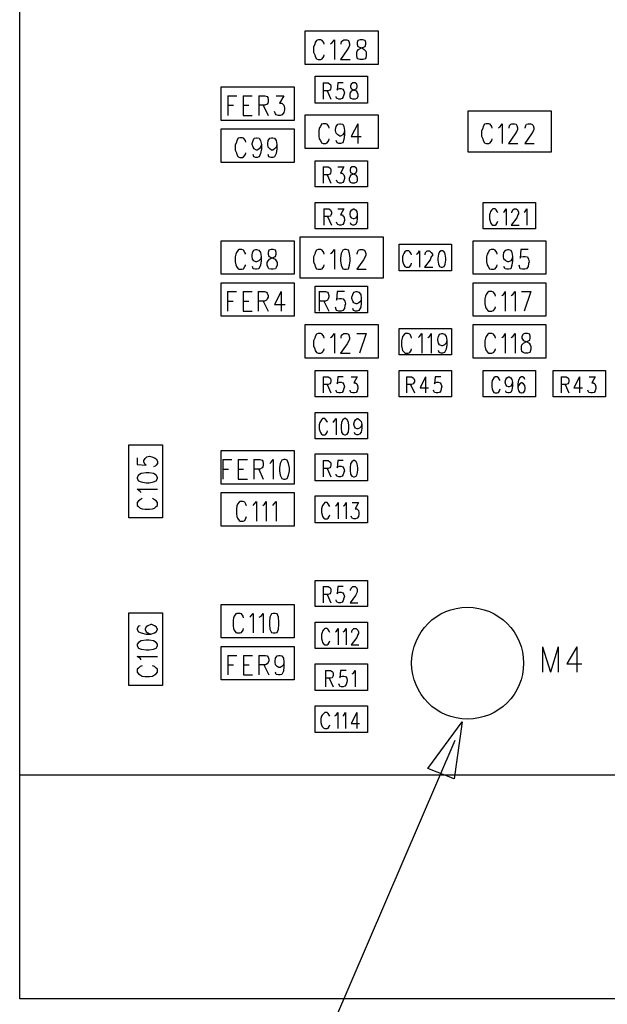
# Model space of a CAD drawing. Extents: x 11.9 to 28.1, y 10.8 to 21.2.
# Tile 2 of 23: x 14.6 to 15.6, y 14.3 to 16. Entities that reach past the tile are written whole.
import ezdxf

# ---------------------------------------------------------------- set-up
doc = ezdxf.new("R2010")
doc.units = 0
doc.header["$MEASUREMENT"] = 0
doc.layers.add('LAYNR1', color=2, linetype='Continuous')

msp = doc.modelspace()

# ---------------------------------------------------------------- linework, layer by layer
at = {"layer": 'LAYNR1', "color": 7}
for points in [[(14.582, 14.285), (14.582, 19.685)], [(15.092, 16.015), (15.222, 16.015)], [(15.092, 15.955), (15.092, 16.015)], [(15.222, 16.015), (15.222, 15.955)], [(15.112, 15.998), (15.11, 15.994)], [(15.115, 15.999), (15.112, 15.998)], [(15.12, 15.999), (15.115, 15.999)], [(15.122, 15.998), (15.12, 15.999)], [(15.125, 15.994), (15.122, 15.998)], [(15.14, 15.994), (15.144, 15.999)], [(15.144, 15.999), (15.144, 15.964)], [(15.156, 15.992), (15.157, 15.996)], [(15.157, 15.996), (15.159, 15.998)], [(15.159, 15.998), (15.161, 15.999)], [(15.161, 15.999), (15.166, 15.999)], [(15.166, 15.999), (15.169, 15.998)], [(15.169, 15.998), (15.17, 15.996)], [(15.17, 15.996), (15.171, 15.992)], [(15.186, 15.998), (15.185, 15.994)], [(15.19, 15.999), (15.186, 15.998)], [(15.195, 15.999), (15.19, 15.999)], [(15.199, 15.998), (15.195, 15.999)], [(15.2, 15.994), (15.199, 15.998)], [(15.109, 15.991), (15.107, 15.986)], [(15.107, 15.986), (15.107, 15.977)], [(15.11, 15.994), (15.109, 15.991)], [(15.126, 15.991), (15.125, 15.994)], [(15.137, 15.992), (15.14, 15.994)], [(15.167, 15.981), (15.155, 15.964)], [(15.156, 15.991), (15.156, 15.992)], [(15.17, 15.986), (15.167, 15.981)], [(15.171, 15.989), (15.17, 15.986)], [(15.171, 15.992), (15.171, 15.989)], [(15.184, 15.976), (15.185, 15.979)], [(15.185, 15.994), (15.185, 15.991)], [(15.185, 15.991), (15.186, 15.987)], [(15.185, 15.979), (15.187, 15.982)], [(15.186, 15.987), (15.189, 15.986)], [(15.187, 15.982), (15.191, 15.984)], [(15.189, 15.986), (15.194, 15.984)], [(15.191, 15.984), (15.196, 15.986)], [(15.194, 15.984), (15.197, 15.982)], [(15.196, 15.986), (15.199, 15.987)], [(15.197, 15.982), (15.2, 15.979)], [(15.199, 15.987), (15.2, 15.991)], [(15.2, 15.991), (15.2, 15.994)], [(15.2, 15.979), (15.201, 15.976)], [(15.107, 15.977), (15.109, 15.972)], [(15.109, 15.972), (15.11, 15.969)], [(15.11, 15.969), (15.112, 15.965)], [(15.112, 15.965), (15.115, 15.964)], [(15.115, 15.964), (15.12, 15.964)], [(15.12, 15.964), (15.122, 15.965)], [(15.122, 15.965), (15.125, 15.969)], [(15.125, 15.969), (15.126, 15.972)], [(15.155, 15.964), (15.172, 15.964)], [(15.184, 15.971), (15.184, 15.976)], [(15.185, 15.967), (15.184, 15.971)], [(15.186, 15.965), (15.185, 15.967)], [(15.19, 15.964), (15.186, 15.965)], [(15.195, 15.964), (15.19, 15.964)], [(15.199, 15.965), (15.195, 15.964)], [(15.2, 15.967), (15.199, 15.965)], [(15.201, 15.971), (15.2, 15.967)], [(15.201, 15.976), (15.201, 15.971)], [(15.222, 15.955), (15.092, 15.955)], [(15.11, 15.934), (15.203, 15.934)], [(15.11, 15.886), (15.11, 15.934)], [(15.203, 15.934), (15.203, 15.886)], [(14.942, 15.855), (14.942, 15.915)], [(14.942, 15.915), (15.072, 15.915)], [(15.072, 15.915), (15.072, 15.855)], [(15.124, 15.922), (15.124, 15.893)], [(15.124, 15.922), (15.133, 15.922), (15.136, 15.92), (15.137, 15.919), (15.138, 15.916), (15.138, 15.913), (15.137, 15.911), (15.136, 15.909), (15.133, 15.908), (15.124, 15.908)], [(15.131, 15.908), (15.138, 15.893)], [(15.16, 15.922), (15.15, 15.922), (15.149, 15.909), (15.15, 15.911), (15.153, 15.912), (15.156, 15.912), (15.159, 15.911), (15.161, 15.908), (15.162, 15.904)], [(15.174, 15.894), (15.173, 15.895), (15.172, 15.898), (15.172, 15.902), (15.173, 15.905), (15.175, 15.908), (15.178, 15.909), (15.182, 15.911), (15.184, 15.912), (15.185, 15.915)], [(15.174, 15.92), (15.173, 15.917), (15.173, 15.915), (15.174, 15.912)], [(15.177, 15.922), (15.174, 15.92)], [(15.174, 15.912), (15.176, 15.911), (15.18, 15.909), (15.183, 15.908), (15.185, 15.905)], [(15.185, 15.917), (15.184, 15.92), (15.181, 15.922), (15.177, 15.922)], [(15.185, 15.915), (15.185, 15.917)], [(14.954, 15.899), (14.954, 15.864)], [(14.954, 15.899), (14.97, 15.899)], [(14.981, 15.899), (14.981, 15.864)], [(14.981, 15.899), (14.997, 15.899)], [(15.009, 15.899), (15.009, 15.864)], [(15.009, 15.899), (15.02, 15.899)], [(15.02, 15.899), (15.024, 15.898)], [(15.024, 15.898), (15.025, 15.896)], [(15.025, 15.896), (15.026, 15.892)], [(15.026, 15.892), (15.026, 15.889)], [(15.04, 15.899), (15.054, 15.899)], [(15.054, 15.899), (15.046, 15.886)], [(15.162, 15.904), (15.161, 15.901), (15.16, 15.897), (15.158, 15.894), (15.155, 15.893), (15.152, 15.893), (15.149, 15.894), (15.148, 15.895), (15.147, 15.898)], [(15.185, 15.895), (15.184, 15.894), (15.181, 15.893), (15.177, 15.893), (15.174, 15.894)], [(15.185, 15.905), (15.186, 15.902), (15.186, 15.898), (15.185, 15.895)], [(14.954, 15.882), (14.964, 15.882)], [(14.981, 15.882), (14.991, 15.882)], [(15.02, 15.882), (15.009, 15.882)], [(15.017, 15.882), (15.026, 15.864)], [(15.024, 15.884), (15.02, 15.882)], [(15.025, 15.886), (15.024, 15.884)], [(15.026, 15.889), (15.025, 15.886)], [(15.046, 15.886), (15.05, 15.886)], [(15.05, 15.886), (15.052, 15.884)], [(15.052, 15.884), (15.054, 15.882)], [(15.054, 15.882), (15.055, 15.877)], [(15.055, 15.874), (15.054, 15.869)], [(15.055, 15.877), (15.055, 15.874)], [(15.203, 15.886), (15.11, 15.886)], [(15.072, 15.855), (14.942, 15.855)], [(14.981, 15.864), (14.997, 15.864)], [(15.039, 15.867), (15.037, 15.871)], [(15.04, 15.865), (15.039, 15.867)], [(15.044, 15.864), (15.04, 15.865)], [(15.047, 15.864), (15.044, 15.864)], [(15.051, 15.865), (15.047, 15.864)], [(15.054, 15.869), (15.051, 15.865)], [(15.092, 15.805), (15.092, 15.865)], [(15.092, 15.865), (15.222, 15.865)], [(15.222, 15.865), (15.222, 15.805)], [(15.383, 15.872), (15.531, 15.872)], [(15.383, 15.798), (15.383, 15.872)], [(15.531, 15.872), (15.531, 15.798)], [(14.942, 15.84), (15.072, 15.84)], [(14.942, 15.78), (14.942, 15.84)], [(15.072, 15.84), (15.072, 15.78)], [(15.117, 15.841), (15.116, 15.836)], [(15.119, 15.844), (15.117, 15.841)], [(15.121, 15.848), (15.119, 15.844)], [(15.124, 15.849), (15.121, 15.848)], [(15.129, 15.849), (15.124, 15.849)], [(15.131, 15.848), (15.129, 15.849)], [(15.134, 15.844), (15.131, 15.848)], [(15.135, 15.841), (15.134, 15.844)], [(15.146, 15.839), (15.147, 15.844)], [(15.146, 15.837), (15.146, 15.839)], [(15.147, 15.844), (15.15, 15.848)], [(15.15, 15.848), (15.154, 15.849)], [(15.154, 15.849), (15.155, 15.849)], [(15.155, 15.849), (15.159, 15.848)], [(15.159, 15.848), (15.161, 15.844)], [(15.161, 15.844), (15.162, 15.837)], [(15.186, 15.849), (15.174, 15.826)], [(15.186, 15.849), (15.186, 15.814)], [(15.409, 15.841), (15.407, 15.836)], [(15.41, 15.844), (15.409, 15.841)], [(15.412, 15.848), (15.41, 15.844)], [(15.415, 15.849), (15.412, 15.848)], [(15.42, 15.849), (15.415, 15.849)], [(15.422, 15.848), (15.42, 15.849)], [(15.425, 15.844), (15.422, 15.848)], [(15.426, 15.841), (15.425, 15.844)], [(15.437, 15.842), (15.44, 15.844)], [(15.44, 15.844), (15.444, 15.849)], [(15.444, 15.849), (15.444, 15.814)], [(15.456, 15.842), (15.457, 15.846)], [(15.456, 15.841), (15.456, 15.842)], [(15.457, 15.846), (15.459, 15.848)], [(15.459, 15.848), (15.461, 15.849)], [(15.461, 15.849), (15.466, 15.849)], [(15.466, 15.849), (15.469, 15.848)], [(15.469, 15.848), (15.47, 15.846)], [(15.47, 15.846), (15.471, 15.842)], [(15.471, 15.839), (15.47, 15.836)], [(15.471, 15.842), (15.471, 15.839)], [(15.485, 15.842), (15.486, 15.846)], [(15.485, 15.841), (15.485, 15.842)], [(15.486, 15.846), (15.487, 15.848)], [(15.487, 15.848), (15.49, 15.849)], [(15.49, 15.849), (15.495, 15.849)], [(15.495, 15.849), (15.497, 15.848)], [(15.497, 15.848), (15.499, 15.846)], [(15.499, 15.846), (15.5, 15.842)], [(15.5, 15.839), (15.499, 15.836)], [(15.5, 15.842), (15.5, 15.839)], [(14.972, 15.823), (14.97, 15.819)], [(14.975, 15.824), (14.972, 15.823)], [(14.98, 15.824), (14.975, 15.824)], [(14.982, 15.823), (14.98, 15.824)], [(14.985, 15.819), (14.982, 15.823)], [(14.999, 15.819), (15.001, 15.823)], [(15.001, 15.823), (15.005, 15.824)], [(15.005, 15.824), (15.006, 15.824)], [(15.006, 15.824), (15.01, 15.823)], [(15.01, 15.823), (15.012, 15.819)], [(15.026, 15.819), (15.029, 15.823)], [(15.029, 15.823), (15.032, 15.824)], [(15.032, 15.824), (15.034, 15.824)], [(15.034, 15.824), (15.037, 15.823)], [(15.037, 15.823), (15.04, 15.819)], [(15.116, 15.836), (15.116, 15.827)], [(15.116, 15.827), (15.117, 15.822)], [(15.117, 15.822), (15.119, 15.819)], [(15.134, 15.819), (15.135, 15.822)], [(15.147, 15.832), (15.146, 15.837)], [(15.15, 15.829), (15.147, 15.832)], [(15.154, 15.827), (15.15, 15.829)], [(15.155, 15.827), (15.154, 15.827)], [(15.159, 15.829), (15.155, 15.827)], [(15.161, 15.832), (15.159, 15.829)], [(15.161, 15.821), (15.159, 15.815)], [(15.162, 15.837), (15.161, 15.832)], [(15.162, 15.829), (15.161, 15.821)], [(15.162, 15.837), (15.162, 15.829)], [(15.174, 15.826), (15.192, 15.826)], [(15.407, 15.836), (15.407, 15.827)], [(15.407, 15.827), (15.409, 15.822)], [(15.409, 15.822), (15.41, 15.819)], [(15.425, 15.819), (15.426, 15.822)], [(15.467, 15.831), (15.455, 15.814)], [(15.47, 15.836), (15.467, 15.831)], [(15.496, 15.831), (15.484, 15.814)], [(15.499, 15.836), (15.496, 15.831)], [(14.969, 15.816), (14.967, 15.811)], [(14.967, 15.811), (14.967, 15.802)], [(14.967, 15.802), (14.969, 15.797)], [(14.97, 15.819), (14.969, 15.816)], [(14.986, 15.816), (14.985, 15.819)], [(14.997, 15.814), (14.999, 15.819)], [(14.997, 15.812), (14.997, 15.814)], [(14.999, 15.807), (14.997, 15.812)], [(15.001, 15.804), (14.999, 15.807)], [(15.005, 15.802), (15.001, 15.804)], [(15.006, 15.802), (15.005, 15.802)], [(15.01, 15.804), (15.006, 15.802)], [(15.012, 15.807), (15.01, 15.804)], [(15.012, 15.819), (15.014, 15.812)], [(15.014, 15.812), (15.012, 15.807)], [(15.014, 15.804), (15.012, 15.796)], [(15.014, 15.812), (15.014, 15.804)], [(15.025, 15.814), (15.026, 15.819)], [(15.025, 15.812), (15.025, 15.814)], [(15.026, 15.807), (15.025, 15.812)], [(15.029, 15.804), (15.026, 15.807)], [(15.032, 15.802), (15.029, 15.804)], [(15.034, 15.802), (15.032, 15.802)], [(15.037, 15.804), (15.034, 15.802)], [(15.04, 15.807), (15.037, 15.804)], [(15.04, 15.819), (15.041, 15.812)], [(15.041, 15.812), (15.04, 15.807)], [(15.041, 15.804), (15.04, 15.796)], [(15.041, 15.812), (15.041, 15.804)], [(15.222, 15.805), (15.092, 15.805)], [(15.119, 15.819), (15.121, 15.815)], [(15.121, 15.815), (15.124, 15.814)], [(15.124, 15.814), (15.129, 15.814)], [(15.129, 15.814), (15.131, 15.815)], [(15.131, 15.815), (15.134, 15.819)], [(15.149, 15.815), (15.147, 15.819)], [(15.152, 15.814), (15.149, 15.815)], [(15.155, 15.814), (15.152, 15.814)], [(15.159, 15.815), (15.155, 15.814)], [(15.41, 15.819), (15.412, 15.815)], [(15.412, 15.815), (15.415, 15.814)], [(15.415, 15.814), (15.42, 15.814)], [(15.42, 15.814), (15.422, 15.815)], [(15.422, 15.815), (15.425, 15.819)], [(15.455, 15.814), (15.472, 15.814)], [(15.484, 15.814), (15.501, 15.814)], [(14.969, 15.797), (14.97, 15.794)], [(14.97, 15.794), (14.972, 15.79)], [(14.972, 15.79), (14.975, 15.789)], [(14.975, 15.789), (14.98, 15.789)], [(14.98, 15.789), (14.982, 15.79)], [(14.982, 15.79), (14.985, 15.794)], [(14.985, 15.794), (14.986, 15.797)], [(15, 15.79), (14.999, 15.794)], [(15.004, 15.789), (15, 15.79)], [(15.006, 15.789), (15.004, 15.789)], [(15.01, 15.79), (15.006, 15.789)], [(15.012, 15.796), (15.01, 15.79)], [(15.027, 15.79), (15.026, 15.794)], [(15.031, 15.789), (15.027, 15.79)], [(15.034, 15.789), (15.031, 15.789)], [(15.037, 15.79), (15.034, 15.789)], [(15.04, 15.796), (15.037, 15.79)], [(15.531, 15.798), (15.383, 15.798)], [(15.072, 15.78), (14.942, 15.78)], [(15.11, 15.783), (15.203, 15.783)], [(15.11, 15.736), (15.11, 15.783)], [(15.124, 15.772), (15.124, 15.743)], [(15.124, 15.772), (15.133, 15.772), (15.136, 15.77), (15.137, 15.769), (15.138, 15.766), (15.138, 15.763), (15.137, 15.761), (15.136, 15.759), (15.133, 15.758), (15.124, 15.758)], [(15.15, 15.772), (15.161, 15.772), (15.155, 15.761), (15.158, 15.761), (15.16, 15.759), (15.161, 15.758), (15.162, 15.754), (15.162, 15.751), (15.161, 15.747), (15.159, 15.744), (15.156, 15.743), (15.153, 15.743), (15.15, 15.744), (15.149, 15.745), (15.148, 15.748)], [(15.203, 15.783), (15.203, 15.736)], [(15.131, 15.758), (15.138, 15.743)], [(15.203, 15.736), (15.11, 15.736)], [(15.11, 15.708), (15.203, 15.708)], [(15.11, 15.661), (15.11, 15.708)], [(15.125, 15.697), (15.125, 15.668)], [(15.125, 15.697), (15.134, 15.697), (15.137, 15.695), (15.138, 15.694), (15.139, 15.691), (15.139, 15.688), (15.138, 15.686), (15.137, 15.684), (15.134, 15.683), (15.125, 15.683)], [(15.15, 15.697), (15.161, 15.697), (15.155, 15.686), (15.158, 15.686), (15.16, 15.684), (15.161, 15.683), (15.162, 15.679)], [(15.203, 15.708), (15.203, 15.661)], [(15.41, 15.708), (15.503, 15.708)], [(15.41, 15.661), (15.41, 15.708)], [(15.436, 15.69), (15.435, 15.692), (15.433, 15.695), (15.431, 15.697), (15.427, 15.697), (15.425, 15.695), (15.423, 15.692), (15.422, 15.69), (15.421, 15.686), (15.421, 15.679), (15.422, 15.675), (15.423, 15.672), (15.425, 15.669), (15.427, 15.668), (15.431, 15.668), (15.433, 15.669), (15.435, 15.672), (15.436, 15.675)], [(15.446, 15.691), (15.448, 15.692), (15.451, 15.697), (15.451, 15.668)], [(15.461, 15.69), (15.461, 15.691), (15.462, 15.694), (15.463, 15.695), (15.465, 15.697), (15.469, 15.697), (15.471, 15.695), (15.472, 15.694), (15.473, 15.691), (15.473, 15.688), (15.472, 15.686), (15.47, 15.681), (15.46, 15.668), (15.474, 15.668)], [(15.483, 15.691), (15.485, 15.692), (15.488, 15.697), (15.488, 15.668)], [(15.503, 15.708), (15.503, 15.661)], [(15.132, 15.683), (15.139, 15.668)], [(15.162, 15.679), (15.162, 15.676)], [(15.185, 15.68), (15.184, 15.673), (15.182, 15.669), (15.179, 15.668), (15.177, 15.668), (15.174, 15.669)], [(15.185, 15.687), (15.185, 15.68)], [(15.162, 15.676), (15.161, 15.672), (15.159, 15.669), (15.156, 15.668), (15.153, 15.668), (15.15, 15.669), (15.149, 15.67), (15.148, 15.673)], [(15.174, 15.669), (15.173, 15.672)], [(15.083, 15.573), (15.083, 15.647)], [(15.083, 15.647), (15.231, 15.647)], [(15.203, 15.661), (15.11, 15.661)], [(15.231, 15.647), (15.231, 15.573)], [(15.503, 15.661), (15.41, 15.661)], [(14.942, 15.64), (15.072, 15.64)], [(14.942, 15.58), (14.942, 15.64)], [(15.072, 15.64), (15.072, 15.58)], [(15.26, 15.586), (15.26, 15.634)], [(15.26, 15.634), (15.353, 15.634)], [(15.353, 15.634), (15.353, 15.586)], [(15.392, 15.64), (15.522, 15.64)], [(15.392, 15.58), (15.392, 15.64)], [(15.522, 15.64), (15.522, 15.58)], [(14.986, 15.616), (14.984, 15.619), (14.982, 15.623), (14.979, 15.624), (14.974, 15.624), (14.972, 15.623), (14.969, 15.619), (14.968, 15.616), (14.967, 15.611), (14.967, 15.602), (14.968, 15.597), (14.969, 15.594), (14.972, 15.59), (14.974, 15.589), (14.979, 15.589), (14.982, 15.59), (14.984, 15.594), (14.986, 15.597)], [(15.013, 15.612), (15.012, 15.607), (15.009, 15.604), (15.005, 15.602), (15.004, 15.602), (15, 15.604), (14.998, 15.607), (14.997, 15.612), (14.997, 15.614), (14.998, 15.619), (15, 15.623), (15.004, 15.624), (15.005, 15.624), (15.009, 15.623), (15.012, 15.619), (15.013, 15.612), (15.013, 15.604), (15.012, 15.596), (15.009, 15.59), (15.005, 15.589), (15.003, 15.589), (14.999, 15.59), (14.998, 15.594)], [(15.109, 15.616), (15.107, 15.611)], [(15.107, 15.611), (15.107, 15.602)], [(15.11, 15.619), (15.109, 15.616)], [(15.112, 15.623), (15.11, 15.619)], [(15.115, 15.624), (15.112, 15.623)], [(15.12, 15.624), (15.115, 15.624)], [(15.122, 15.623), (15.12, 15.624)], [(15.125, 15.619), (15.122, 15.623)], [(15.126, 15.616), (15.125, 15.619)], [(15.137, 15.617), (15.14, 15.619)], [(15.14, 15.619), (15.144, 15.624)], [(15.144, 15.624), (15.144, 15.589)], [(15.156, 15.617), (15.155, 15.609)], [(15.155, 15.609), (15.155, 15.604)], [(15.159, 15.623), (15.156, 15.617)], [(15.162, 15.624), (15.159, 15.623)], [(15.165, 15.624), (15.162, 15.624)], [(15.169, 15.623), (15.165, 15.624)], [(15.171, 15.617), (15.169, 15.623)], [(15.172, 15.609), (15.171, 15.617)], [(15.172, 15.604), (15.172, 15.609)], [(15.185, 15.617), (15.186, 15.621)], [(15.185, 15.616), (15.185, 15.617)], [(15.186, 15.621), (15.187, 15.623)], [(15.187, 15.623), (15.19, 15.624)], [(15.19, 15.624), (15.195, 15.624)], [(15.195, 15.624), (15.197, 15.623)], [(15.199, 15.611), (15.196, 15.606)], [(15.197, 15.623), (15.199, 15.621)], [(15.199, 15.621), (15.2, 15.617)], [(15.2, 15.614), (15.199, 15.611)], [(15.2, 15.617), (15.2, 15.614)], [(15.267, 15.615), (15.266, 15.611), (15.266, 15.604), (15.267, 15.6)], [(15.279, 15.62), (15.277, 15.622), (15.272, 15.622), (15.27, 15.62), (15.268, 15.617), (15.267, 15.615)], [(15.282, 15.615), (15.281, 15.617), (15.279, 15.62)], [(15.291, 15.616), (15.293, 15.617), (15.296, 15.622), (15.296, 15.593)], [(15.306, 15.615), (15.306, 15.616), (15.307, 15.619), (15.308, 15.62), (15.31, 15.622), (15.314, 15.622), (15.316, 15.62), (15.317, 15.619), (15.319, 15.616), (15.319, 15.613), (15.317, 15.611), (15.315, 15.606), (15.305, 15.593), (15.32, 15.593)], [(15.335, 15.622), (15.332, 15.62), (15.33, 15.616), (15.329, 15.609), (15.329, 15.605), (15.33, 15.598), (15.332, 15.594), (15.335, 15.593)], [(15.335, 15.593), (15.337, 15.593), (15.34, 15.594), (15.342, 15.598), (15.343, 15.605), (15.343, 15.609), (15.342, 15.616), (15.34, 15.62), (15.337, 15.622), (15.335, 15.622)], [(15.417, 15.616), (15.416, 15.611)], [(15.416, 15.611), (15.416, 15.602)], [(15.419, 15.619), (15.417, 15.616)], [(15.421, 15.623), (15.419, 15.619)], [(15.424, 15.624), (15.421, 15.623)], [(15.429, 15.624), (15.424, 15.624)], [(15.431, 15.623), (15.429, 15.624)], [(15.434, 15.619), (15.431, 15.623)], [(15.435, 15.616), (15.434, 15.619)], [(15.446, 15.614), (15.447, 15.619)], [(15.446, 15.612), (15.446, 15.614)], [(15.447, 15.607), (15.446, 15.612)], [(15.447, 15.619), (15.45, 15.623)], [(15.45, 15.623), (15.454, 15.624)], [(15.454, 15.624), (15.455, 15.624)], [(15.455, 15.624), (15.459, 15.623)], [(15.459, 15.623), (15.461, 15.619)], [(15.461, 15.619), (15.462, 15.612)], [(15.462, 15.612), (15.461, 15.607)], [(15.462, 15.612), (15.462, 15.604)], [(15.477, 15.624), (15.476, 15.609)], [(15.476, 15.609), (15.477, 15.611)], [(15.49, 15.624), (15.477, 15.624)], [(15.477, 15.611), (15.481, 15.612)], [(15.481, 15.612), (15.485, 15.612)], [(15.485, 15.612), (15.489, 15.611)], [(15.489, 15.611), (15.491, 15.607)], [(15.107, 15.602), (15.109, 15.597)], [(15.109, 15.597), (15.11, 15.594)], [(15.11, 15.594), (15.112, 15.59)], [(15.122, 15.59), (15.125, 15.594)], [(15.125, 15.594), (15.126, 15.597)], [(15.155, 15.604), (15.156, 15.596)], [(15.156, 15.596), (15.159, 15.59)], [(15.169, 15.59), (15.171, 15.596)], [(15.171, 15.596), (15.172, 15.604)], [(15.196, 15.606), (15.184, 15.589)], [(15.267, 15.6), (15.268, 15.597), (15.27, 15.594), (15.272, 15.593), (15.277, 15.593), (15.279, 15.594)], [(15.279, 15.594), (15.281, 15.597), (15.282, 15.6)], [(15.416, 15.602), (15.417, 15.597)], [(15.417, 15.597), (15.419, 15.594)], [(15.419, 15.594), (15.421, 15.59)], [(15.431, 15.59), (15.434, 15.594)], [(15.434, 15.594), (15.435, 15.597)], [(15.45, 15.604), (15.447, 15.607)], [(15.449, 15.59), (15.447, 15.594)], [(15.454, 15.602), (15.45, 15.604)], [(15.455, 15.602), (15.454, 15.602)], [(15.459, 15.604), (15.455, 15.602)], [(15.461, 15.607), (15.459, 15.604)], [(15.461, 15.596), (15.459, 15.59)], [(15.462, 15.604), (15.461, 15.596)], [(15.475, 15.592), (15.474, 15.596)], [(15.476, 15.59), (15.475, 15.592)], [(15.49, 15.594), (15.487, 15.59)], [(15.491, 15.599), (15.49, 15.594)], [(15.491, 15.607), (15.492, 15.602)], [(15.492, 15.602), (15.491, 15.599)], [(15.072, 15.58), (14.942, 15.58)], [(15.112, 15.59), (15.115, 15.589)], [(15.115, 15.589), (15.12, 15.589)], [(15.12, 15.589), (15.122, 15.59)], [(15.159, 15.59), (15.162, 15.589)], [(15.162, 15.589), (15.165, 15.589)], [(15.165, 15.589), (15.169, 15.59)], [(15.184, 15.589), (15.201, 15.589)], [(15.353, 15.586), (15.26, 15.586)], [(15.522, 15.58), (15.392, 15.58)], [(15.421, 15.59), (15.424, 15.589)], [(15.424, 15.589), (15.429, 15.589)], [(15.429, 15.589), (15.431, 15.59)], [(15.452, 15.589), (15.449, 15.59)], [(15.455, 15.589), (15.452, 15.589)], [(15.459, 15.59), (15.455, 15.589)], [(15.48, 15.589), (15.476, 15.59)], [(15.484, 15.589), (15.48, 15.589)], [(15.487, 15.59), (15.484, 15.589)], [(14.942, 15.505), (14.942, 15.565)], [(14.942, 15.565), (15.072, 15.565)], [(15.072, 15.565), (15.072, 15.505)], [(15.231, 15.573), (15.083, 15.573)], [(15.11, 15.559), (15.203, 15.559)], [(15.11, 15.511), (15.11, 15.559)], [(15.203, 15.559), (15.203, 15.511)], [(15.392, 15.565), (15.522, 15.565)], [(15.392, 15.505), (15.392, 15.565)], [(15.522, 15.565), (15.522, 15.505)], [(14.953, 15.549), (14.953, 15.514)], [(14.953, 15.549), (14.969, 15.549)], [(14.981, 15.549), (14.981, 15.514)], [(14.981, 15.549), (14.997, 15.549)], [(15.008, 15.549), (15.008, 15.514)], [(15.008, 15.549), (15.019, 15.549), (15.023, 15.548), (15.024, 15.546), (15.026, 15.542), (15.026, 15.539), (15.024, 15.536), (15.023, 15.534), (15.019, 15.532), (15.008, 15.532)], [(15.049, 15.549), (15.037, 15.526), (15.056, 15.526)], [(15.049, 15.549), (15.049, 15.514)], [(15.117, 15.549), (15.117, 15.514)], [(15.117, 15.549), (15.128, 15.549), (15.132, 15.548), (15.133, 15.546), (15.134, 15.542), (15.134, 15.539), (15.133, 15.536), (15.132, 15.534), (15.128, 15.532), (15.117, 15.532)], [(15.162, 15.549), (15.149, 15.549), (15.148, 15.534), (15.149, 15.536), (15.153, 15.537), (15.157, 15.537), (15.16, 15.536), (15.163, 15.532), (15.164, 15.527), (15.163, 15.524), (15.162, 15.519), (15.159, 15.515), (15.156, 15.514), (15.152, 15.514), (15.148, 15.515), (15.147, 15.517), (15.146, 15.521)], [(15.192, 15.537), (15.191, 15.532), (15.188, 15.529), (15.184, 15.527), (15.183, 15.527), (15.179, 15.529), (15.177, 15.532), (15.175, 15.537), (15.175, 15.539), (15.177, 15.544), (15.179, 15.548), (15.183, 15.549), (15.184, 15.549), (15.188, 15.548), (15.191, 15.544), (15.192, 15.537), (15.192, 15.529), (15.191, 15.521), (15.188, 15.515), (15.184, 15.514), (15.182, 15.514), (15.178, 15.515), (15.177, 15.519)], [(15.432, 15.541), (15.431, 15.544), (15.428, 15.548), (15.425, 15.549), (15.42, 15.549), (15.418, 15.548), (15.415, 15.544), (15.414, 15.541), (15.413, 15.536), (15.413, 15.527), (15.414, 15.522), (15.415, 15.519), (15.418, 15.515), (15.42, 15.514), (15.425, 15.514), (15.428, 15.515), (15.431, 15.519), (15.432, 15.522)], [(15.443, 15.542), (15.446, 15.544), (15.449, 15.549), (15.449, 15.514)], [(15.46, 15.542), (15.463, 15.544), (15.467, 15.549), (15.467, 15.514)], [(15.478, 15.549), (15.495, 15.549)], [(15.495, 15.549), (15.483, 15.514)], [(14.953, 15.532), (14.963, 15.532)], [(14.981, 15.532), (14.991, 15.532)], [(15.017, 15.532), (15.026, 15.514)], [(15.125, 15.532), (15.134, 15.514)], [(15.072, 15.505), (14.942, 15.505)], [(14.981, 15.514), (14.997, 15.514)], [(15.203, 15.511), (15.11, 15.511)], [(15.522, 15.505), (15.392, 15.505)], [(15.092, 15.49), (15.222, 15.49)], [(15.092, 15.43), (15.092, 15.49)], [(15.222, 15.49), (15.222, 15.43)], [(15.392, 15.49), (15.522, 15.49)], [(15.392, 15.43), (15.392, 15.49)], [(15.522, 15.49), (15.522, 15.43)], [(15.11, 15.469), (15.109, 15.466)], [(15.112, 15.473), (15.11, 15.469)], [(15.115, 15.474), (15.112, 15.473)], [(15.12, 15.474), (15.115, 15.474)], [(15.122, 15.473), (15.12, 15.474)], [(15.125, 15.469), (15.122, 15.473)], [(15.126, 15.466), (15.125, 15.469)], [(15.137, 15.467), (15.14, 15.469)], [(15.14, 15.469), (15.144, 15.474)], [(15.144, 15.474), (15.144, 15.439)], [(15.156, 15.467), (15.157, 15.471)], [(15.157, 15.471), (15.159, 15.473)], [(15.159, 15.473), (15.161, 15.474)], [(15.161, 15.474), (15.166, 15.474)], [(15.166, 15.474), (15.169, 15.473)], [(15.169, 15.473), (15.17, 15.471)], [(15.17, 15.471), (15.171, 15.467)], [(15.184, 15.474), (15.201, 15.474)], [(15.201, 15.474), (15.189, 15.439)], [(15.26, 15.436), (15.26, 15.483)], [(15.26, 15.483), (15.353, 15.483)], [(15.266, 15.469), (15.265, 15.466)], [(15.269, 15.473), (15.266, 15.469)], [(15.271, 15.474), (15.269, 15.473)], [(15.276, 15.474), (15.271, 15.474)], [(15.279, 15.473), (15.276, 15.474)], [(15.281, 15.469), (15.279, 15.473)], [(15.282, 15.466), (15.281, 15.469)], [(15.294, 15.467), (15.296, 15.469)], [(15.296, 15.469), (15.3, 15.474)], [(15.3, 15.474), (15.3, 15.439)], [(15.311, 15.467), (15.314, 15.469)], [(15.314, 15.469), (15.317, 15.474)], [(15.317, 15.474), (15.317, 15.439)], [(15.329, 15.464), (15.33, 15.469)], [(15.33, 15.469), (15.332, 15.473)], [(15.332, 15.473), (15.336, 15.474)], [(15.336, 15.474), (15.337, 15.474)], [(15.337, 15.474), (15.341, 15.473)], [(15.341, 15.473), (15.344, 15.469)], [(15.344, 15.469), (15.345, 15.462)], [(15.353, 15.483), (15.353, 15.436)], [(15.432, 15.466), (15.431, 15.469), (15.428, 15.473), (15.425, 15.474), (15.42, 15.474), (15.418, 15.473), (15.415, 15.469), (15.414, 15.466), (15.413, 15.461), (15.413, 15.452), (15.414, 15.447), (15.415, 15.444), (15.418, 15.44), (15.42, 15.439), (15.425, 15.439), (15.428, 15.44), (15.431, 15.444), (15.432, 15.447)], [(15.443, 15.467), (15.446, 15.469), (15.449, 15.474), (15.449, 15.439)], [(15.46, 15.467), (15.463, 15.469), (15.467, 15.474), (15.467, 15.439)], [(15.109, 15.466), (15.107, 15.461)], [(15.107, 15.461), (15.107, 15.452)], [(15.107, 15.452), (15.109, 15.447)], [(15.167, 15.456), (15.155, 15.439)], [(15.156, 15.466), (15.156, 15.467)], [(15.17, 15.461), (15.167, 15.456)], [(15.171, 15.464), (15.17, 15.461)], [(15.171, 15.467), (15.171, 15.464)], [(15.265, 15.466), (15.264, 15.461)], [(15.264, 15.461), (15.264, 15.452)], [(15.264, 15.452), (15.265, 15.447)], [(15.329, 15.462), (15.329, 15.464)], [(15.33, 15.457), (15.329, 15.462)], [(15.332, 15.454), (15.33, 15.457)], [(15.336, 15.452), (15.332, 15.454)], [(15.337, 15.452), (15.336, 15.452)], [(15.341, 15.454), (15.337, 15.452)], [(15.344, 15.457), (15.341, 15.454)], [(15.345, 15.462), (15.344, 15.457)], [(15.345, 15.454), (15.344, 15.446)], [(15.345, 15.462), (15.345, 15.454)], [(15.109, 15.447), (15.11, 15.444)], [(15.11, 15.444), (15.112, 15.44)], [(15.112, 15.44), (15.115, 15.439)], [(15.115, 15.439), (15.12, 15.439)], [(15.12, 15.439), (15.122, 15.44)], [(15.122, 15.44), (15.125, 15.444)], [(15.125, 15.444), (15.126, 15.447)], [(15.155, 15.439), (15.172, 15.439)], [(15.353, 15.436), (15.26, 15.436)], [(15.265, 15.447), (15.266, 15.444)], [(15.266, 15.444), (15.269, 15.44)], [(15.269, 15.44), (15.271, 15.439)], [(15.271, 15.439), (15.276, 15.439)], [(15.276, 15.439), (15.279, 15.44)], [(15.279, 15.44), (15.281, 15.444)], [(15.281, 15.444), (15.282, 15.447)], [(15.331, 15.44), (15.33, 15.444)], [(15.335, 15.439), (15.331, 15.44)], [(15.337, 15.439), (15.335, 15.439)], [(15.341, 15.44), (15.337, 15.439)], [(15.344, 15.446), (15.341, 15.44)], [(15.222, 15.43), (15.092, 15.43)], [(15.522, 15.43), (15.392, 15.43)], [(15.11, 15.361), (15.11, 15.408)], [(15.11, 15.408), (15.203, 15.408)], [(15.203, 15.408), (15.203, 15.361)], [(15.26, 15.408), (15.353, 15.408)], [(15.26, 15.361), (15.26, 15.408)], [(15.353, 15.408), (15.353, 15.361)], [(15.41, 15.408), (15.503, 15.408)], [(15.41, 15.361), (15.41, 15.408)], [(15.503, 15.408), (15.503, 15.361)], [(15.535, 15.408), (15.628, 15.408)], [(15.535, 15.361), (15.535, 15.408)], [(15.628, 15.408), (15.628, 15.361)], [(15.124, 15.397), (15.124, 15.368)], [(15.124, 15.397), (15.133, 15.397), (15.136, 15.395), (15.137, 15.394), (15.138, 15.391), (15.138, 15.388), (15.137, 15.386), (15.136, 15.384), (15.133, 15.383), (15.124, 15.383)], [(15.131, 15.383), (15.138, 15.368)], [(15.16, 15.397), (15.15, 15.397), (15.149, 15.384), (15.15, 15.386), (15.153, 15.387), (15.156, 15.387), (15.159, 15.386), (15.161, 15.383), (15.162, 15.379)], [(15.174, 15.397), (15.185, 15.397)], [(15.185, 15.397), (15.179, 15.386), (15.182, 15.386), (15.184, 15.384), (15.185, 15.383)], [(15.185, 15.383), (15.186, 15.379), (15.186, 15.376), (15.185, 15.372)], [(15.273, 15.397), (15.273, 15.368)], [(15.273, 15.397), (15.282, 15.397), (15.285, 15.395), (15.286, 15.394), (15.287, 15.391), (15.287, 15.388), (15.286, 15.386), (15.285, 15.384), (15.282, 15.383), (15.273, 15.383)], [(15.28, 15.383), (15.287, 15.368)], [(15.307, 15.397), (15.297, 15.377), (15.312, 15.377)], [(15.307, 15.397), (15.307, 15.368)], [(15.334, 15.397), (15.324, 15.397), (15.323, 15.384), (15.324, 15.386), (15.327, 15.387), (15.33, 15.387), (15.333, 15.386), (15.335, 15.383), (15.336, 15.379), (15.335, 15.376), (15.334, 15.372), (15.332, 15.369), (15.329, 15.368), (15.326, 15.368), (15.323, 15.369), (15.322, 15.37), (15.321, 15.373)], [(15.429, 15.395), (15.427, 15.392), (15.426, 15.39), (15.425, 15.386), (15.425, 15.379), (15.426, 15.375), (15.427, 15.372), (15.429, 15.369)], [(15.44, 15.39), (15.439, 15.392), (15.437, 15.395), (15.435, 15.397), (15.431, 15.397), (15.429, 15.395)], [(15.462, 15.38), (15.461, 15.373), (15.459, 15.369), (15.456, 15.368), (15.454, 15.368), (15.451, 15.369)], [(15.462, 15.387), (15.462, 15.38)], [(15.484, 15.392), (15.483, 15.395), (15.48, 15.397), (15.478, 15.397), (15.475, 15.395), (15.473, 15.391), (15.472, 15.384), (15.472, 15.377), (15.473, 15.372), (15.475, 15.369), (15.478, 15.368), (15.479, 15.368), (15.482, 15.369), (15.484, 15.372), (15.485, 15.376)], [(15.485, 15.377), (15.484, 15.381), (15.482, 15.384), (15.479, 15.386), (15.478, 15.386), (15.475, 15.384), (15.473, 15.381), (15.472, 15.377)], [(15.549, 15.397), (15.549, 15.368)], [(15.549, 15.397), (15.558, 15.397), (15.561, 15.395), (15.562, 15.394), (15.563, 15.391), (15.563, 15.388), (15.562, 15.386), (15.561, 15.384), (15.558, 15.383), (15.549, 15.383)], [(15.556, 15.383), (15.563, 15.368)], [(15.582, 15.397), (15.572, 15.377), (15.587, 15.377)], [(15.582, 15.397), (15.582, 15.368)], [(15.599, 15.397), (15.61, 15.397)], [(15.61, 15.397), (15.604, 15.386), (15.607, 15.386), (15.609, 15.384), (15.61, 15.383)], [(15.61, 15.383), (15.611, 15.379), (15.611, 15.376), (15.61, 15.372)], [(15.162, 15.379), (15.161, 15.376), (15.16, 15.372), (15.158, 15.369), (15.155, 15.368), (15.152, 15.368), (15.149, 15.369), (15.148, 15.37), (15.147, 15.373)], [(15.174, 15.369), (15.173, 15.37), (15.172, 15.373)], [(15.185, 15.372), (15.183, 15.369), (15.18, 15.368), (15.177, 15.368), (15.174, 15.369)], [(15.429, 15.369), (15.431, 15.368), (15.435, 15.368), (15.437, 15.369), (15.439, 15.372), (15.44, 15.375)], [(15.451, 15.369), (15.45, 15.372)], [(15.485, 15.376), (15.485, 15.377)], [(15.599, 15.369), (15.598, 15.37), (15.597, 15.373)], [(15.61, 15.372), (15.608, 15.369), (15.605, 15.368), (15.602, 15.368), (15.599, 15.369)], [(15.203, 15.361), (15.11, 15.361)], [(15.353, 15.361), (15.26, 15.361)], [(15.503, 15.361), (15.41, 15.361)], [(15.628, 15.361), (15.535, 15.361)], [(15.11, 15.286), (15.11, 15.333)], [(15.11, 15.333), (15.203, 15.333)], [(15.203, 15.333), (15.203, 15.286)], [(15.132, 15.315), (15.131, 15.317), (15.129, 15.32), (15.127, 15.322), (15.123, 15.322), (15.121, 15.32), (15.119, 15.317), (15.118, 15.315), (15.117, 15.311), (15.117, 15.304), (15.118, 15.3), (15.119, 15.297), (15.121, 15.294), (15.123, 15.293), (15.127, 15.293), (15.129, 15.294), (15.131, 15.297), (15.132, 15.3)], [(15.141, 15.316), (15.143, 15.317), (15.147, 15.322), (15.147, 15.293)], [(15.193, 15.312), (15.192, 15.308), (15.189, 15.305), (15.186, 15.304), (15.185, 15.304), (15.182, 15.305), (15.18, 15.308), (15.179, 15.312), (15.179, 15.313), (15.18, 15.317), (15.182, 15.32), (15.185, 15.322), (15.186, 15.322), (15.189, 15.32), (15.192, 15.317), (15.193, 15.312), (15.193, 15.305), (15.192, 15.298), (15.189, 15.294), (15.186, 15.293), (15.184, 15.293), (15.181, 15.294), (15.18, 15.297)], [(14.777, 15.145), (14.777, 15.275)], [(14.777, 15.275), (14.837, 15.275)], [(14.837, 15.275), (14.837, 15.145)], [(15.203, 15.286), (15.11, 15.286)], [(14.942, 15.265), (15.072, 15.265)], [(14.942, 15.205), (14.942, 15.265)], [(15.072, 15.265), (15.072, 15.205)], [(15.11, 15.259), (15.203, 15.259)], [(15.11, 15.211), (15.11, 15.259)], [(15.203, 15.259), (15.203, 15.211)], [(14.792, 15.252), (14.792, 15.24)], [(14.792, 15.24), (14.808, 15.239)], [(14.804, 15.247), (14.806, 15.251)], [(14.804, 15.244), (14.804, 15.247)], [(14.806, 15.24), (14.804, 15.244)], [(14.806, 15.251), (14.809, 15.254)], [(14.808, 15.239), (14.806, 15.24)], [(14.809, 15.254), (14.814, 15.255)], [(14.814, 15.255), (14.818, 15.254)], [(14.818, 15.254), (14.823, 15.252)], [(14.823, 15.252), (14.826, 15.25)], [(14.826, 15.239), (14.824, 15.237)], [(14.826, 15.25), (14.828, 15.246)], [(14.828, 15.242), (14.826, 15.239)], [(14.828, 15.246), (14.828, 15.242)], [(14.945, 15.249), (14.945, 15.214)], [(14.945, 15.249), (14.961, 15.249)], [(14.972, 15.249), (14.972, 15.214)], [(14.972, 15.249), (14.989, 15.249)], [(15, 15.249), (15, 15.214)], [(15, 15.249), (15.011, 15.249)], [(15.011, 15.249), (15.015, 15.248)], [(15.015, 15.248), (15.016, 15.246)], [(15.016, 15.246), (15.017, 15.242)], [(15.017, 15.239), (15.016, 15.236)], [(15.017, 15.242), (15.017, 15.239)], [(15.029, 15.242), (15.031, 15.244)], [(15.031, 15.244), (15.035, 15.249)], [(15.035, 15.249), (15.035, 15.214)], [(15.047, 15.242), (15.046, 15.234)], [(15.05, 15.248), (15.047, 15.242)], [(15.054, 15.249), (15.05, 15.248)], [(15.056, 15.249), (15.054, 15.249)], [(15.06, 15.248), (15.056, 15.249)], [(15.062, 15.242), (15.06, 15.248)], [(15.064, 15.234), (15.062, 15.242)], [(15.124, 15.247), (15.124, 15.218)], [(15.124, 15.247), (15.133, 15.247), (15.136, 15.245), (15.137, 15.244), (15.138, 15.241), (15.138, 15.238), (15.137, 15.236), (15.136, 15.234), (15.133, 15.233), (15.124, 15.233)], [(15.16, 15.247), (15.15, 15.247), (15.149, 15.234), (15.15, 15.236), (15.153, 15.237), (15.156, 15.237), (15.159, 15.236), (15.161, 15.233), (15.162, 15.229)], [(15.178, 15.247), (15.175, 15.245), (15.173, 15.241), (15.172, 15.234), (15.172, 15.23), (15.173, 15.223), (15.175, 15.219), (15.178, 15.218), (15.18, 15.218), (15.183, 15.219), (15.185, 15.223)], [(15.185, 15.241), (15.183, 15.245), (15.18, 15.247), (15.178, 15.247)], [(15.185, 15.223), (15.186, 15.23), (15.186, 15.234), (15.185, 15.241)], [(14.799, 15.224), (14.794, 15.221)], [(14.808, 15.225), (14.799, 15.224)], [(14.813, 15.225), (14.808, 15.225)], [(14.821, 15.224), (14.813, 15.225)], [(14.824, 15.237), (14.821, 15.236)], [(14.826, 15.221), (14.821, 15.224)], [(14.945, 15.232), (14.955, 15.232)], [(14.972, 15.232), (14.982, 15.232)], [(15.011, 15.232), (15, 15.232)], [(15.009, 15.232), (15.017, 15.214)], [(15.015, 15.234), (15.011, 15.232)], [(15.016, 15.236), (15.015, 15.234)], [(15.046, 15.234), (15.046, 15.229)], [(15.046, 15.229), (15.047, 15.221)], [(15.062, 15.221), (15.064, 15.229)], [(15.064, 15.229), (15.064, 15.234)], [(15.131, 15.233), (15.138, 15.218)], [(15.162, 15.229), (15.161, 15.226), (15.16, 15.222), (15.158, 15.219), (15.155, 15.218), (15.152, 15.218), (15.149, 15.219), (15.148, 15.22), (15.147, 15.223)], [(14.794, 15.221), (14.792, 15.217)], [(14.792, 15.217), (14.792, 15.215)], [(14.792, 15.215), (14.794, 15.211)], [(14.794, 15.211), (14.799, 15.209)], [(14.799, 15.209), (14.808, 15.207)], [(14.808, 15.207), (14.813, 15.207)], [(14.813, 15.207), (14.821, 15.209)], [(14.821, 15.209), (14.826, 15.211)], [(14.828, 15.217), (14.826, 15.221)], [(14.826, 15.211), (14.828, 15.215)], [(14.828, 15.215), (14.828, 15.217)], [(15.072, 15.205), (14.942, 15.205)], [(14.972, 15.214), (14.989, 15.214)], [(15.047, 15.221), (15.05, 15.215)], [(15.05, 15.215), (15.054, 15.214)], [(15.054, 15.214), (15.056, 15.214)], [(15.056, 15.214), (15.06, 15.215)], [(15.06, 15.215), (15.062, 15.221)], [(15.203, 15.211), (15.11, 15.211)], [(14.797, 15.192), (14.792, 15.196)], [(14.792, 15.196), (14.828, 15.196)], [(14.799, 15.19), (14.797, 15.192)], [(14.942, 15.19), (15.072, 15.19)], [(14.942, 15.13), (14.942, 15.19)], [(15.072, 15.19), (15.072, 15.13)], [(14.794, 15.175), (14.792, 15.172)], [(14.792, 15.172), (14.792, 15.167)], [(14.797, 15.177), (14.794, 15.175)], [(14.801, 15.179), (14.797, 15.177)], [(14.823, 15.177), (14.819, 15.179)], [(14.826, 15.175), (14.823, 15.177)], [(14.828, 15.172), (14.826, 15.175)], [(14.828, 15.167), (14.828, 15.172)], [(14.971, 15.169), (14.97, 15.166)], [(14.974, 15.173), (14.971, 15.169)], [(14.976, 15.174), (14.974, 15.173)], [(14.981, 15.174), (14.976, 15.174)], [(14.984, 15.173), (14.981, 15.174)], [(14.986, 15.169), (14.984, 15.173)], [(14.987, 15.166), (14.986, 15.169)], [(14.999, 15.167), (15.001, 15.169)], [(15.001, 15.169), (15.005, 15.174)], [(15.005, 15.174), (15.005, 15.139)], [(15.016, 15.167), (15.019, 15.169)], [(15.019, 15.169), (15.022, 15.174)], [(15.022, 15.174), (15.022, 15.139)], [(15.034, 15.167), (15.036, 15.169)], [(15.036, 15.169), (15.04, 15.174)], [(15.04, 15.174), (15.04, 15.139)], [(15.11, 15.136), (15.11, 15.184)], [(15.11, 15.184), (15.203, 15.184)], [(15.136, 15.165), (15.135, 15.167), (15.133, 15.17), (15.131, 15.172), (15.127, 15.172), (15.125, 15.17), (15.123, 15.167), (15.122, 15.165), (15.121, 15.161), (15.121, 15.154), (15.122, 15.15), (15.123, 15.147), (15.125, 15.144), (15.127, 15.143), (15.131, 15.143), (15.133, 15.144), (15.135, 15.147), (15.136, 15.15)], [(15.146, 15.166), (15.148, 15.167), (15.151, 15.172), (15.151, 15.143)], [(15.16, 15.166), (15.162, 15.167), (15.165, 15.172), (15.165, 15.143)], [(15.176, 15.172), (15.187, 15.172), (15.181, 15.161), (15.184, 15.161), (15.186, 15.159), (15.187, 15.158), (15.188, 15.154), (15.188, 15.151), (15.187, 15.147), (15.185, 15.144), (15.182, 15.143), (15.179, 15.143), (15.176, 15.144), (15.175, 15.145), (15.174, 15.148)], [(15.203, 15.184), (15.203, 15.136)], [(14.792, 15.167), (14.794, 15.165)], [(14.794, 15.165), (14.797, 15.162)], [(14.797, 15.162), (14.801, 15.161)], [(14.801, 15.161), (14.806, 15.16)], [(14.806, 15.16), (14.814, 15.16)], [(14.814, 15.16), (14.819, 15.161)], [(14.819, 15.161), (14.823, 15.162)], [(14.823, 15.162), (14.826, 15.165)], [(14.826, 15.165), (14.828, 15.167)], [(14.97, 15.166), (14.969, 15.161)], [(14.969, 15.161), (14.969, 15.152)], [(14.969, 15.152), (14.97, 15.147)], [(14.837, 15.145), (14.777, 15.145)], [(14.97, 15.147), (14.971, 15.144)], [(14.971, 15.144), (14.974, 15.14)], [(14.974, 15.14), (14.976, 15.139)], [(14.976, 15.139), (14.981, 15.139)], [(14.981, 15.139), (14.984, 15.14)], [(14.984, 15.14), (14.986, 15.144)], [(14.986, 15.144), (14.987, 15.147)], [(15.203, 15.136), (15.11, 15.136)], [(15.072, 15.13), (14.942, 15.13)], [(15.11, 14.986), (15.11, 15.033)], [(15.11, 15.033), (15.203, 15.033)], [(15.203, 15.033), (15.203, 14.986)], [(15.124, 15.022), (15.124, 14.993)], [(15.124, 15.022), (15.133, 15.022), (15.136, 15.02), (15.137, 15.019), (15.138, 15.016), (15.138, 15.013), (15.137, 15.011), (15.136, 15.009), (15.133, 15.008), (15.124, 15.008)], [(15.16, 15.022), (15.15, 15.022), (15.149, 15.009), (15.15, 15.011), (15.153, 15.012), (15.156, 15.012), (15.159, 15.011), (15.161, 15.008), (15.162, 15.004)], [(15.185, 15.013), (15.184, 15.011), (15.182, 15.006), (15.172, 14.993), (15.186, 14.993)], [(15.173, 15.015), (15.173, 15.016), (15.174, 15.019)], [(15.174, 15.019), (15.175, 15.02), (15.177, 15.022), (15.181, 15.022), (15.183, 15.02), (15.184, 15.019), (15.185, 15.016)], [(15.185, 15.016), (15.185, 15.013)], [(15.131, 15.008), (15.138, 14.993)], [(15.162, 15.004), (15.161, 15.001), (15.16, 14.997), (15.158, 14.994), (15.155, 14.993), (15.152, 14.993), (15.149, 14.994), (15.148, 14.995), (15.147, 14.998)], [(14.777, 14.845), (14.777, 14.975)], [(14.777, 14.975), (14.837, 14.975)], [(14.837, 14.975), (14.837, 14.845)], [(14.942, 14.99), (15.072, 14.99)], [(14.942, 14.93), (14.942, 14.99)], [(15.072, 14.99), (15.072, 14.93)], [(15.203, 14.986), (15.11, 14.986)], [(14.982, 14.966), (14.981, 14.969), (14.978, 14.973), (14.976, 14.974), (14.97, 14.974), (14.968, 14.973), (14.965, 14.969), (14.964, 14.966), (14.963, 14.961), (14.963, 14.952), (14.964, 14.947), (14.965, 14.944), (14.968, 14.94), (14.97, 14.939), (14.976, 14.939), (14.978, 14.94), (14.981, 14.944), (14.982, 14.947)], [(14.993, 14.967), (14.995, 14.969), (14.999, 14.974), (14.999, 14.939)], [(15.01, 14.967), (15.013, 14.969), (15.017, 14.974), (15.017, 14.939)], [(15.11, 14.911), (15.11, 14.958)], [(15.11, 14.958), (15.203, 14.958)], [(15.203, 14.958), (15.203, 14.911)], [(14.794, 14.951), (14.792, 14.947)], [(14.792, 14.947), (14.792, 14.945)], [(14.792, 14.945), (14.794, 14.941)], [(14.797, 14.952), (14.794, 14.951)], [(14.794, 14.941), (14.799, 14.939)], [(14.808, 14.95), (14.806, 14.946)], [(14.806, 14.946), (14.806, 14.945)], [(14.806, 14.945), (14.808, 14.941)], [(14.811, 14.952), (14.808, 14.95)], [(14.808, 14.941), (14.811, 14.939)], [(14.816, 14.954), (14.811, 14.952)], [(14.818, 14.954), (14.816, 14.954)], [(14.823, 14.952), (14.818, 14.954)], [(14.826, 14.95), (14.823, 14.952)], [(14.823, 14.939), (14.826, 14.941)], [(14.828, 14.946), (14.826, 14.95)], [(14.826, 14.941), (14.828, 14.945)], [(14.828, 14.945), (14.828, 14.946)], [(15.136, 14.94), (15.135, 14.942), (15.133, 14.945), (15.131, 14.947), (15.127, 14.947), (15.125, 14.945), (15.123, 14.942), (15.122, 14.94), (15.121, 14.936), (15.121, 14.929), (15.122, 14.925), (15.123, 14.922), (15.125, 14.919), (15.127, 14.918), (15.131, 14.918), (15.133, 14.919), (15.135, 14.922), (15.136, 14.925)], [(15.146, 14.941), (15.148, 14.942), (15.151, 14.947), (15.151, 14.918)], [(15.16, 14.941), (15.162, 14.942), (15.165, 14.947), (15.165, 14.918)], [(15.175, 14.94), (15.175, 14.941), (15.176, 14.944), (15.177, 14.945), (15.179, 14.947), (15.183, 14.947), (15.185, 14.945), (15.186, 14.944), (15.187, 14.941), (15.187, 14.938), (15.186, 14.936), (15.184, 14.931), (15.174, 14.918), (15.188, 14.918)], [(14.794, 14.922), (14.792, 14.919)], [(14.799, 14.925), (14.794, 14.922)], [(14.799, 14.939), (14.808, 14.937)], [(14.808, 14.926), (14.799, 14.925)], [(14.808, 14.937), (14.816, 14.937)], [(14.813, 14.926), (14.808, 14.926)], [(14.811, 14.939), (14.816, 14.937)], [(14.821, 14.925), (14.813, 14.926)], [(14.816, 14.937), (14.823, 14.939)], [(14.826, 14.922), (14.821, 14.925)], [(14.828, 14.919), (14.826, 14.922)], [(15.072, 14.93), (14.942, 14.93)], [(14.792, 14.919), (14.792, 14.916)], [(14.792, 14.916), (14.794, 14.912)], [(14.794, 14.912), (14.799, 14.91)], [(14.799, 14.91), (14.808, 14.909)], [(14.808, 14.909), (14.813, 14.909)], [(14.813, 14.909), (14.821, 14.91)], [(14.821, 14.91), (14.826, 14.912)], [(14.826, 14.912), (14.828, 14.916)], [(14.828, 14.916), (14.828, 14.919)], [(14.942, 14.915), (15.072, 14.915)], [(14.942, 14.855), (14.942, 14.915)], [(15.072, 14.915), (15.072, 14.855)], [(15.203, 14.911), (15.11, 14.911)], [(15.516, 14.914), (15.516, 14.869)], [(15.516, 14.914), (15.53, 14.869)], [(15.544, 14.914), (15.53, 14.869)], [(15.544, 14.914), (15.544, 14.869)], [(15.577, 14.914), (15.559, 14.884), (15.586, 14.884)], [(15.577, 14.914), (15.577, 14.869)], [(14.797, 14.894), (14.792, 14.897)], [(14.792, 14.897), (14.828, 14.897)], [(14.799, 14.891), (14.797, 14.894)], [(14.954, 14.899), (14.954, 14.864)], [(14.954, 14.899), (14.97, 14.899)], [(14.982, 14.899), (14.982, 14.864)], [(14.982, 14.899), (14.998, 14.899)], [(15.009, 14.899), (15.009, 14.864)], [(15.009, 14.899), (15.021, 14.899), (15.024, 14.898), (15.026, 14.896), (15.027, 14.892), (15.027, 14.889), (15.026, 14.886), (15.024, 14.884), (15.021, 14.882), (15.009, 14.882)], [(15.054, 14.887), (15.053, 14.882), (15.05, 14.879), (15.047, 14.877), (15.045, 14.877), (15.042, 14.879), (15.039, 14.882), (15.038, 14.887), (15.038, 14.889), (15.039, 14.894), (15.042, 14.898), (15.045, 14.899), (15.047, 14.899), (15.05, 14.898), (15.053, 14.894), (15.054, 14.887), (15.054, 14.879), (15.053, 14.871), (15.05, 14.865), (15.047, 14.864), (15.044, 14.864), (15.04, 14.865), (15.039, 14.869)], [(14.794, 14.876), (14.792, 14.874)], [(14.792, 14.874), (14.792, 14.869)], [(14.797, 14.879), (14.794, 14.876)], [(14.801, 14.88), (14.797, 14.879)], [(14.823, 14.879), (14.819, 14.88)], [(14.826, 14.876), (14.823, 14.879)], [(14.828, 14.874), (14.826, 14.876)], [(14.828, 14.869), (14.828, 14.874)], [(14.954, 14.882), (14.964, 14.882)], [(14.982, 14.882), (14.992, 14.882)], [(15.018, 14.882), (15.027, 14.864)], [(15.11, 14.884), (15.203, 14.884)], [(15.11, 14.836), (15.11, 14.884)], [(15.128, 14.872), (15.128, 14.843)], [(15.128, 14.872), (15.137, 14.872), (15.14, 14.87), (15.141, 14.869), (15.142, 14.866), (15.142, 14.863), (15.141, 14.861), (15.14, 14.859), (15.137, 14.858), (15.128, 14.858)], [(15.165, 14.872), (15.155, 14.872), (15.154, 14.859), (15.155, 14.861), (15.158, 14.862), (15.161, 14.862), (15.164, 14.861), (15.166, 14.858), (15.167, 14.854), (15.166, 14.851), (15.165, 14.847), (15.163, 14.844), (15.16, 14.843), (15.157, 14.843), (15.154, 14.844), (15.153, 14.845), (15.152, 14.848)], [(15.176, 14.866), (15.178, 14.867), (15.181, 14.872), (15.181, 14.843)], [(15.203, 14.884), (15.203, 14.836)], [(14.792, 14.869), (14.794, 14.866)], [(14.794, 14.866), (14.797, 14.864)], [(14.797, 14.864), (14.801, 14.862)], [(14.801, 14.862), (14.806, 14.861)], [(14.806, 14.861), (14.814, 14.861)], [(14.814, 14.861), (14.819, 14.862)], [(14.819, 14.862), (14.823, 14.864)], [(14.823, 14.864), (14.826, 14.866)], [(14.826, 14.866), (14.828, 14.869)], [(15.072, 14.855), (14.942, 14.855)], [(14.982, 14.864), (14.998, 14.864)], [(15.135, 14.858), (15.142, 14.843)], [(14.837, 14.845), (14.777, 14.845)], [(15.203, 14.836), (15.11, 14.836)], [(15.11, 14.761), (15.11, 14.809)], [(15.11, 14.809), (15.203, 14.809)], [(15.203, 14.809), (15.203, 14.761)], [(15.136, 14.79), (15.135, 14.792), (15.133, 14.795), (15.131, 14.797), (15.127, 14.797), (15.125, 14.795), (15.122, 14.792), (15.121, 14.79), (15.12, 14.786), (15.12, 14.779), (15.121, 14.775), (15.122, 14.772), (15.125, 14.769), (15.127, 14.768), (15.131, 14.768), (15.133, 14.769), (15.135, 14.772), (15.136, 14.775)], [(15.145, 14.791), (15.147, 14.792), (15.15, 14.797), (15.15, 14.768)], [(15.159, 14.791), (15.161, 14.792), (15.164, 14.797), (15.164, 14.768)], [(15.184, 14.797), (15.174, 14.777)], [(15.184, 14.797), (15.184, 14.768)], [(15.174, 14.777), (15.189, 14.777)], [(15.359, 14.747), (14.957, 13.81)], [(15.203, 14.761), (15.11, 14.761)], [(24.932, 14.685), (14.582, 14.685)], [(24.932, 14.285), (14.582, 14.285)]]:
    msp.add_lwpolyline(points, dxfattribs=at)
for points in [[(15.176, 15.772), (15.173, 15.77), (15.172, 15.767), (15.172, 15.765), (15.173, 15.762), (15.175, 15.761), (15.179, 15.759), (15.182, 15.758), (15.184, 15.755), (15.185, 15.752), (15.185, 15.748), (15.184, 15.745), (15.183, 15.744), (15.18, 15.743), (15.176, 15.743), (15.173, 15.744), (15.172, 15.745), (15.171, 15.748), (15.171, 15.752), (15.172, 15.755), (15.174, 15.758), (15.177, 15.759), (15.181, 15.761), (15.183, 15.762), (15.184, 15.765), (15.184, 15.767), (15.183, 15.77), (15.18, 15.772), (15.176, 15.772)], [(15.185, 15.687), (15.184, 15.683), (15.182, 15.68), (15.179, 15.679), (15.178, 15.679), (15.175, 15.68), (15.173, 15.683), (15.172, 15.687), (15.172, 15.688), (15.173, 15.692), (15.175, 15.695), (15.178, 15.697), (15.179, 15.697), (15.182, 15.695), (15.184, 15.692), (15.185, 15.687)], [(15.031, 15.624), (15.027, 15.623), (15.026, 15.619), (15.026, 15.616), (15.027, 15.612), (15.029, 15.611), (15.034, 15.609), (15.038, 15.607), (15.04, 15.604), (15.042, 15.601), (15.042, 15.596), (15.04, 15.592), (15.039, 15.59), (15.035, 15.589), (15.031, 15.589), (15.027, 15.59), (15.026, 15.592), (15.024, 15.596), (15.024, 15.601), (15.026, 15.604), (15.028, 15.607), (15.032, 15.609), (15.037, 15.611), (15.039, 15.612), (15.04, 15.616), (15.04, 15.619), (15.039, 15.623), (15.035, 15.624), (15.031, 15.624)], [(15.484, 15.474), (15.481, 15.473), (15.479, 15.469), (15.479, 15.466), (15.481, 15.462), (15.483, 15.461), (15.488, 15.459), (15.492, 15.457), (15.494, 15.454), (15.495, 15.451), (15.495, 15.446), (15.494, 15.442), (15.493, 15.44), (15.489, 15.439), (15.484, 15.439), (15.481, 15.44), (15.479, 15.442), (15.478, 15.446), (15.478, 15.451), (15.479, 15.454), (15.482, 15.457), (15.486, 15.459), (15.491, 15.461), (15.493, 15.462), (15.494, 15.466), (15.494, 15.469), (15.493, 15.473), (15.489, 15.474), (15.484, 15.474)], [(15.462, 15.387), (15.461, 15.383), (15.459, 15.38), (15.456, 15.379), (15.455, 15.379), (15.452, 15.38), (15.45, 15.383), (15.449, 15.387), (15.449, 15.388), (15.45, 15.392), (15.452, 15.395), (15.455, 15.397), (15.456, 15.397), (15.459, 15.395), (15.461, 15.392), (15.462, 15.387)], [(15.162, 15.322), (15.159, 15.32), (15.157, 15.316), (15.156, 15.309), (15.156, 15.305), (15.157, 15.298), (15.159, 15.294), (15.162, 15.293), (15.164, 15.293), (15.167, 15.294), (15.169, 15.298), (15.17, 15.305), (15.17, 15.309), (15.169, 15.316), (15.167, 15.32), (15.164, 15.322), (15.162, 15.322)], [(15.035, 14.974), (15.032, 14.973), (15.029, 14.967), (15.028, 14.959), (15.028, 14.954), (15.029, 14.946), (15.032, 14.94), (15.035, 14.939), (15.038, 14.939), (15.042, 14.94), (15.044, 14.946), (15.045, 14.954), (15.045, 14.959), (15.044, 14.967), (15.042, 14.973), (15.038, 14.974), (15.035, 14.974)], [(15.372, 14.78), (15.358, 14.678), (15.311, 14.697), (15.372, 14.78)]]:
    msp.add_lwpolyline(points, close=True, dxfattribs=at)
msp.add_circle((15.382, 14.885), 0.1, dxfattribs=at)

doc.saveas('drawing.dxf')
